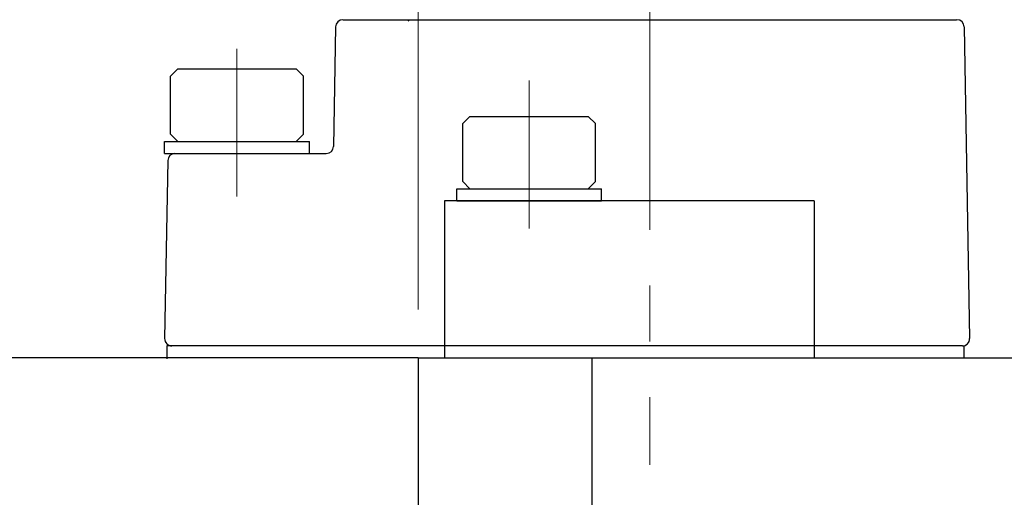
# Model space of a CAD drawing. Header units: millimetres. Extents: x 0 to 840, y 0 to 594.
# Tile 70 of 148: x 377 to 418, y 333 to 352. Entities that reach past the tile are written whole.
import ezdxf

# ---------------------------------------------------------------- set-up
doc = ezdxf.new("R2010")
doc.units = ezdxf.units.MM
doc.header["$LTSCALE"] = 0.36378
doc.linetypes.add('CENTER', pattern=[50.8, 31.75, -6.35, 6.35, -6.35])
doc.layers.add('NoLayerName_001', color=7, linetype='Continuous')
doc.styles.get("Standard").update_dxf_attribs({"font": 'txt', "bigfont": 'extfont2'})
doc.dimstyles.get("Standard").update_dxf_attribs({"dimtxt": 2.5, "dimasz": 2.5, "dimexe": 1, "dimexo": 1, "dimtad": 1, "dimdec": 3, "dimzin": 0, "dimdsep": 46, "dimtxsty": 'Standard', "dimcen": 2.5, "dimadec": 3, "dimazin": 0, "dimtfac": 0.75, "dimtdec": 3, "dimtmove": 0, "dimatfit": 3, "dimfxl": 1, "dimarcsym": 0})

# ---------------------------------------------------------------- blocks, each defined once
blk = doc.blocks.new('_OPEN30')
at = {"color": 0, "linetype": 'ByBlock', "lineweight": -2}
for p, q in [((-1, 0.267949), (0, 0)), ((0, 0), (-1, -0.267949)), ((0, 0), (-1, 0))]:
    blk.add_line(p, q, dxfattribs=at)
blk = doc.blocks.new('*D70')
at = {"layer": 'Defpoints', "color": 0}
for p in [(393.597, 395.225), (393.597, 338.419), (489.197, 324.684)]:
    blk.add_point(p, dxfattribs=at)
at = {"layer": 'NoLayerName_001', "color": 0, "linetype": 'Continuous', "lineweight": 13}
for p, q in [((393.597, 340.419), (393.597, 397.225)), ((489.197, 326.684), (489.197, 397.225)), ((486.197, 395.225), (396.597, 395.225))]:
    blk.add_line(p, q, dxfattribs=at)
at = {"layer": 'NoLayerName_001', "color": 0, "lineweight": 13, "xscale": 3, "yscale": 3, "zscale": 3, "rotation": 180}
blk.add_blockref('_OPEN30', (393.597, 395.225), dxfattribs=at)
at = {"layer": 'NoLayerName_001', "color": 0, "lineweight": 13, "xscale": 3, "yscale": 3, "zscale": 3}
blk.add_blockref('_OPEN30', (489.197, 395.225), dxfattribs=at)
at = {"layer": 'NoLayerName_001', "color": 0, "lineweight": 13, "insert": (441.397, 400.725), "char_height": 7, "attachment_point": 5}
blk.add_mtext('\\W0.8000;ＬＭ', dxfattribs=at)
blk = doc.blocks.new('*D71')
at = {"layer": 'Defpoints', "color": 0}
for p in [(489.197, 408.291), (489.197, 338.419), (333.097, 336.611)]:
    blk.add_point(p, dxfattribs=at)
at = {"layer": 'NoLayerName_001', "color": 0, "linetype": 'Continuous', "lineweight": 13}
for p, q in [((333.097, 338.611), (333.097, 410.291)), ((489.197, 340.419), (489.197, 410.291)), ((336.097, 408.291), (486.197, 408.291))]:
    blk.add_line(p, q, dxfattribs=at)
at = {"layer": 'NoLayerName_001', "color": 0, "lineweight": 13, "xscale": 3, "yscale": 3, "zscale": 3, "rotation": 180}
blk.add_blockref('_OPEN30', (333.097, 408.291), dxfattribs=at)
at = {"layer": 'NoLayerName_001', "color": 0, "lineweight": 13, "xscale": 3, "yscale": 3, "zscale": 3}
blk.add_blockref('_OPEN30', (489.197, 408.291), dxfattribs=at)
at = {"layer": 'NoLayerName_001', "color": 0, "lineweight": 13, "insert": (411.147, 413.791), "char_height": 7, "attachment_point": 5}
blk.add_mtext('\\W0.8000;ＬＬ', dxfattribs=at)
blk = doc.blocks.new('*D72')
at = {"layer": 'Defpoints', "color": 0}
for p in [(333.097, 420.16), (333.097, 336.611), (529.197, 287.419)]:
    blk.add_point(p, dxfattribs=at)
at = {"layer": 'NoLayerName_001', "color": 0, "linetype": 'Continuous', "lineweight": 13}
for p, q in [((333.097, 338.611), (333.097, 422.16)), ((529.197, 289.419), (529.197, 422.16)), ((526.197, 420.16), (336.097, 420.16))]:
    blk.add_line(p, q, dxfattribs=at)
at = {"layer": 'NoLayerName_001', "color": 0, "lineweight": 13, "xscale": 3, "yscale": 3, "zscale": 3, "rotation": 180}
blk.add_blockref('_OPEN30', (333.097, 420.16), dxfattribs=at)
at = {"layer": 'NoLayerName_001', "color": 0, "lineweight": 13, "xscale": 3, "yscale": 3, "zscale": 3}
blk.add_blockref('_OPEN30', (529.197, 420.16), dxfattribs=at)
at = {"layer": 'NoLayerName_001', "color": 0, "lineweight": 13, "insert": (431.147, 425.66), "char_height": 7, "attachment_point": 5}
blk.add_mtext('\\W0.8000;Ｌ', dxfattribs=at)
blk = doc.blocks.new('*D73')
at = {"layer": 'Defpoints', "color": 0}
for p in [(360.597, 395.225), (360.597, 338.565), (393.597, 338.419)]:
    blk.add_point(p, dxfattribs=at)
at = {"layer": 'NoLayerName_001', "color": 0, "linetype": 'Continuous', "lineweight": 13}
for p, q in [((360.597, 340.565), (360.597, 397.225)), ((393.597, 340.419), (393.597, 397.225)), ((390.597, 395.225), (363.597, 395.225))]:
    blk.add_line(p, q, dxfattribs=at)
at = {"layer": 'NoLayerName_001', "color": 0, "lineweight": 13, "xscale": 3, "yscale": 3, "zscale": 3, "rotation": 180}
blk.add_blockref('_OPEN30', (360.597, 395.225), dxfattribs=at)
at = {"layer": 'NoLayerName_001', "color": 0, "lineweight": 13, "xscale": 3, "yscale": 3, "zscale": 3}
blk.add_blockref('_OPEN30', (393.597, 395.225), dxfattribs=at)
at = {"layer": 'NoLayerName_001', "color": 0, "lineweight": 13, "insert": (377.097, 400.725), "char_height": 7, "attachment_point": 5}
blk.add_mtext('\\W0.8000;33', dxfattribs=at)
blk = doc.blocks.new('JZB_0023')
at = {"layer": 'NoLayerName_001', "color": 8, "linetype": 'CENTER', "lineweight": 13}
blk.add_line((3, 0), (3, 1.7), dxfattribs=at)
at = {"layer": 'NoLayerName_001', "color": 7, "linetype": 'Continuous', "lineweight": 25}
for p, q in [((0, 0.6), (0, 1.1)), ((0, 1.1), (6, 1.1)), ((6, 0.6), (6, 1.1)), ((0, 0.6), (6, 0.6))]:
    blk.add_line(p, q, dxfattribs=at)
blk = doc.blocks.new('JZB_0024')
at = {"layer": 'NoLayerName_001', "color": 8, "linetype": 'CENTER', "lineweight": 13}
blk.add_line((3, 0), (3, 1.7), dxfattribs=at)
at = {"layer": 'NoLayerName_001', "color": 7, "linetype": 'Continuous', "lineweight": 25}
for p, q in [((0, 0.6), (0, 1.1)), ((0, 1.1), (6, 1.1)), ((6, 0.6), (6, 1.1)), ((0, 0.6), (6, 0.6))]:
    blk.add_line(p, q, dxfattribs=at)

msp = doc.modelspace()

# ---------------------------------------------------------------- linework, layer by layer
at = {"layer": 'NoLayerName_001', "color": 2, "linetype": 'CENTER', "lineweight": 13}
msp.add_line((403.1971, 355.2748), (403.1971, 333.9934), dxfattribs=at)
at = {"layer": 'NoLayerName_001', "color": 7, "linetype": 'Continuous', "lineweight": 25}
for p, q in [((390.4971, 352.4188), (415.8971, 352.4188)), ((390.1832, 352.124), (390.0969, 347.1776)), ((416.2109, 352.124), (416.4361, 339.224)), ((383.3471, 350.0828), (383.6471, 350.3828)), ((383.6471, 350.3828), (388.5471, 350.3828)), ((388.8471, 350.0828), (388.5471, 350.3828)), ((383.3471, 347.6828), (383.3471, 350.0828)), ((388.8471, 347.6828), (388.8471, 350.0828)), ((395.4471, 348.1188), (395.7471, 348.4188)), ((395.7471, 348.4188), (400.6471, 348.4188)), ((400.9471, 348.1188), (400.6471, 348.4188)), ((395.4471, 345.7188), (395.4471, 348.1188)), ((400.9471, 345.7188), (400.9471, 348.1188)), ((383.6471, 347.3828), (383.3471, 347.6828)), ((388.5471, 347.3828), (388.8471, 347.6828)), ((383.2311, 346.588), (383.1026, 339.224)), ((383.5311, 346.8828), (389.7969, 346.8828)), ((395.7471, 345.4188), (395.4471, 345.7188)), ((400.6471, 345.4188), (400.9471, 345.7188)), ((409.9971, 344.9188), (394.6971, 344.9188)), ((383.1971, 338.9188), (383.1971, 338.3835)), ((416.1362, 338.9188), (383.1971, 338.9188)), ((416.1971, 338.9188), (416.1971, 338.419)), ((393.5971, 338.419), (360.5971, 338.419)), ((393.5971, 338.419), (393.5971, 218.419)), ((393.5971, 338.419), (489.1971, 338.419)), ((400.7971, 338.419), (400.7971, 218.419))]:
    msp.add_line(p, q, dxfattribs=at)
at = {"layer": 'NoLayerName_001', "color": 8, "linetype": 'CENTER', "lineweight": 13}
for p, q in [((386.0971, 345.0974), (386.0971, 351.2188)), ((398.1971, 343.7752), (398.1971, 349.8967))]:
    msp.add_line(p, q, dxfattribs=at)
at = {"layer": 'NoLayerName_001', "color": 190, "linetype": 'Continuous', "lineweight": 25}
for p, q in [((394.6971, 344.9188), (394.6971, 338.419)), ((409.9971, 344.9188), (409.9971, 338.419))]:
    msp.add_line(p, q, dxfattribs=at)
at = {"layer": 'NoLayerName_001', "color": 7, "linetype": 'Continuous', "lineweight": 25}
for centre, start, end in [((390.4831, 352.1188), 90, 179), ((415.911, 352.1188), 1, 90), ((389.7969, 347.1828), 270, 359), ((383.5311, 346.5828), 90, 179), ((383.4025, 339.2188), 179, 270), ((416.1362, 339.2188), 270, 1)]:
    msp.add_arc(centre, 0.3, start, end, dxfattribs=at)
at = {"layer": 'NoLayerName_001', "color": 8, "linetype": 'Continuous', "lineweight": 25}
msp.add_arc((393.7856, 352.716), 0.6758, 206.11761, 211.31486, dxfattribs=at)

# ---------------------------------------------------------------- block references
at = {"layer": 'NoLayerName_001'}
for name, p in [('JZB_0023', (383.0971, 346.2828)), ('JZB_0024', (395.1971, 344.3188))]:
    msp.add_blockref(name, p, dxfattribs=at)

# ---------------------------------------------------------------- dimensions: what is measured, and where the dimension line sits
at = {"layer": 'NoLayerName_001', "color": 3, "linetype": 'Continuous', "lineweight": 13}
for base, p1, p2, text, picture, middle in [((333.0971, 420.1604), (529.1971, 287.419), (333.0971, 336.611), '\\W0.8000;Ｌ', '*D72', (431.1471, 420.1604)), ((360.5971, 395.2247), (393.5971, 338.419), (360.5971, 338.565), '\\W0.8000;<>', '*D73', (377.0971, 395.2247)), ((393.5971, 395.2247), (489.1971, 324.6843), (393.5971, 338.419), '\\W0.8000;ＬＭ', '*D70', (441.3971, 395.2247))]:
    dim = msp.add_linear_dim(base=base, p1=p1, p2=p2, angle=180, text=text, dimstyle='Standard', override={"dimtxt": 7, "dimasz": 3, "dimexe": 2, "dimexo": 2, "dimgap": 2, "dimzin": 8, "dimblk": 'OPEN30', "dimclrd": 0, "dimclre": 0, "dimclrt": 0, "dimtp": 0, "dimtm": 0, "dimlwd": 13, "dimlwe": 13}, dxfattribs=at)
    dim.commit()
    dim.dimension.update_dxf_attribs({"geometry": picture, "text_midpoint": middle, "dimtype": 160})
dim = msp.add_linear_dim(base=(489.1971, 408.2908), p1=(333.0971, 336.611), p2=(489.1971, 338.419), text='\\W0.8000;ＬＬ', dimstyle='Standard', override={"dimtxt": 7, "dimasz": 3, "dimexe": 2, "dimexo": 2, "dimgap": 2, "dimzin": 8, "dimblk": 'OPEN30', "dimclrd": 0, "dimclre": 0, "dimclrt": 0, "dimtp": 0, "dimtm": 0, "dimlwd": 13, "dimlwe": 13}, dxfattribs=at)
dim.commit()
dim.dimension.update_dxf_attribs({"geometry": '*D71', "text_midpoint": (411.1471, 408.2908), "dimtype": 160})

doc.saveas('drawing.dxf')
